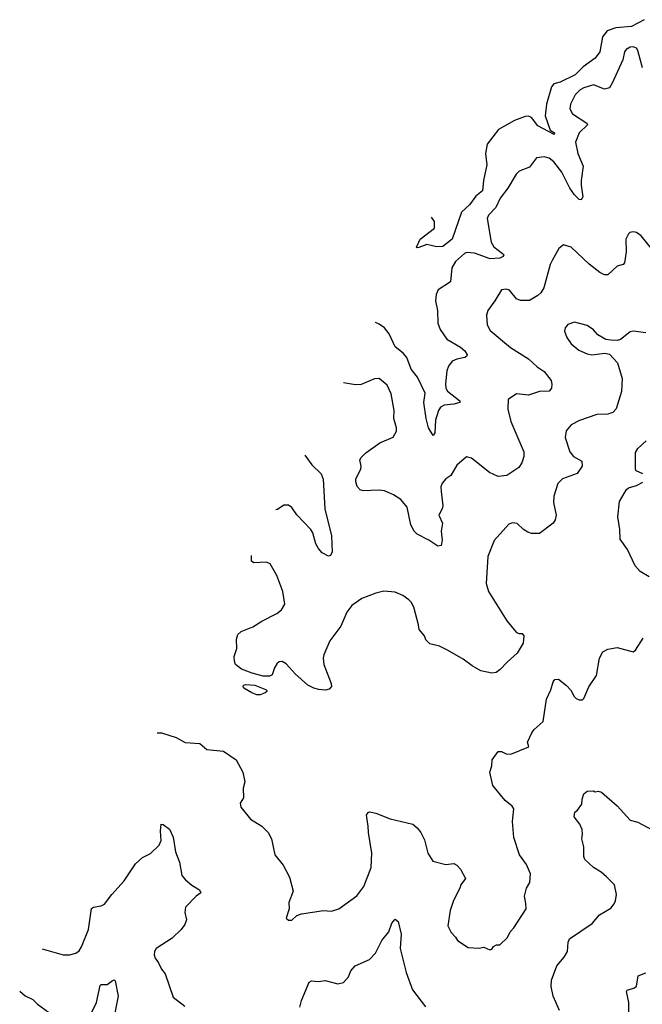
# Model space of a CAD drawing. Extents: x 2220520 to 2384350, y 721165 to 893491.
# Tile 246 of 256: x 2283901 to 2287822, y 876723 to 882928. Entities that reach past the tile are written whole.
import ezdxf

# ---------------------------------------------------------------- set-up
doc = ezdxf.new("R2010")
doc.units = 0

msp = doc.modelspace()

# ---------------------------------------------------------------- linework, layer by layer
at = {"layer": '0CON20XD'}
for points in [[(2287835, 882927.6), (2287755, 882884.8), (2287655, 882877), (2287601.6, 882858.4), (2287570.9, 882819.1), (2287554, 882726), (2287524.5, 882685), (2287448.9, 882631.1), (2287399, 882581), (2287305.5, 882534.5), (2287265, 882524.1), (2287249.9, 882505), (2287219.2, 882395), (2287211.4, 882321.4), (2287241.2, 882231.2), (2287270, 882215), (2287267.5, 882205), (2287165, 882258), (2287125, 882310.4), (2287105, 882320.5), (2287085, 882318.3), (2287018.4, 882291.6), (2286917.5, 882235), (2286845, 882142.5), (2286834.7, 882085.3), (2286844, 882014), (2286821.4, 881915), (2286815, 881849.5), (2286773.5, 881816.5), (2286735, 881761.2), (2286683.3, 881715), (2286625.8, 881545), (2286565, 881497.8), (2286525.4, 881495.4), (2286501.8, 881501.8), (2286465, 881511.2), (2286415, 881492.5), (2286405, 881490), (2286400, 881495), (2286423.3, 881545), (2286513.8, 881615), (2286513.3, 881655), (2286495, 881682.5)], [(2287823.4, 882623.4), (2287795, 882732.5), (2287785, 882748), (2287765, 882756.9), (2287745, 882754.3), (2287720.7, 882739.3), (2287710.8, 882725), (2287699.2, 882675), (2287633.2, 882526.8), (2287615, 882498.9), (2287585, 882490.8), (2287515, 882517.1), (2287455, 882499.2), (2287430, 882485), (2287398.5, 882455), (2287369.4, 882395), (2287366.7, 882365), (2287381.8, 882335), (2287472, 882275), (2287477.5, 882265), (2287425.6, 882215), (2287400.9, 882155), (2287417.1, 882085), (2287450, 882005), (2287438.2, 881915), (2287436.9, 881885), (2287447.7, 881812.3), (2287437.3, 881792.7), (2287425, 881794.4), (2287395, 881823.6), (2287365.3, 881865), (2287315, 881967.1), (2287265, 882032.9), (2287235, 882054.3), (2287205, 882064.3), (2287155, 882056.2), (2287112.4, 881997.6), (2287047.3, 881972.7), (2287028, 881955), (2286974.4, 881865), (2286926.1, 881803.9), (2286899.4, 881745), (2286854.6, 881695.4), (2286845.6, 881675), (2286869.5, 881525), (2286887.1, 881497.1), (2286942, 881455), (2286949.2, 881445), (2286946, 881435), (2286924.5, 881425.5), (2286865, 881421.3), (2286765, 881456.8), (2286715, 881460), (2286702.5, 881455), (2286645, 881402.9), (2286623.3, 881363.3), (2286615, 881276.7), (2286536, 881225), (2286524.2, 881195), (2286520, 881155), (2286533.1, 881095), (2286534.6, 881015), (2286548.5, 880975), (2286591.9, 880915), (2286677.5, 880865), (2286705, 880840), (2286719.2, 880815), (2286716, 880805), (2286705, 880798.6), (2286655, 880788.9), (2286624, 880775), (2286600.8, 880745), (2286590.6, 880715), (2286582.7, 880632.7), (2286585.7, 880605), (2286596.4, 880586.4), (2286673.3, 880525), (2286672.5, 880515), (2286635.4, 880504.6), (2286575, 880499.4), (2286551.4, 880485), (2286538.9, 880465), (2286520, 880405), (2286515.7, 880324.3), (2286505, 880307.5), (2286475.6, 880355.6), (2286461.8, 880415), (2286447.3, 880515), (2286454.4, 880575), (2286405.5, 880675), (2286367.5, 880725), (2286338.6, 880798.6), (2286316.2, 880826.2), (2286265.3, 880865.3), (2286227.6, 880947.6), (2286199.2, 880985), (2286165, 881009.2), (2286142.4, 881019.7)], [(2287904.4, 881455), (2287815.7, 881565), (2287785, 881586.7), (2287765, 881590), (2287744.1, 881585.9), (2287735, 881577.5), (2287718.8, 881545), (2287721.4, 881465), (2287711.2, 881395), (2287702.5, 881385), (2287663.3, 881375), (2287605, 881320), (2287585, 881319.2), (2287555, 881334.2), (2287488, 881388), (2287375, 881494), (2287325, 881508.8), (2287296.2, 881485), (2287255, 881410), (2287242.9, 881385), (2287201.2, 881238.8), (2287182.7, 881207.3), (2287165, 881190.5), (2287111.7, 881158.3), (2287055, 881157.5), (2287029.1, 881169.1), (2286985, 881223.8), (2286965, 881230), (2286935, 881226.2), (2286893.8, 881155), (2286848.8, 881095), (2286842, 881065), (2286844.3, 881005), (2286865, 880970), (2286991.8, 880861.8), (2287105, 880791.1), (2287159.2, 880739.2), (2287205, 880711.4), (2287248, 880655), (2287251.7, 880631.7), (2287251.2, 880605), (2287235, 880586.2), (2287175, 880583.8), (2287105, 880562), (2287030.7, 880569.3), (2286977.5, 880535), (2286976.1, 880473.9), (2286994.4, 880395), (2287075.6, 880205), (2287077.1, 880175), (2287064.2, 880135), (2287043.8, 880105), (2286970, 880055), (2286915, 880049.5), (2286859.2, 880075), (2286746.7, 880165), (2286715, 880172.5), (2286655, 880120), (2286617.1, 880055), (2286585, 880035.4), (2286562.6, 880007.4), (2286553.9, 879985), (2286554.7, 879954.7), (2286566.7, 879865), (2286562.5, 879845), (2286540, 879805), (2286562.9, 879755), (2286556, 879705), (2286561.7, 879648.3), (2286556.1, 879613.9), (2286535, 879610), (2286478.5, 879648.5), (2286405, 879685.4), (2286385, 879704.5), (2286364.1, 879745), (2286340.4, 879855), (2286300.6, 879905), (2286255, 879933.5), (2286198, 879958), (2286165, 879962.9), (2286065, 879958.1), (2286045, 879965.8), (2286025.5, 879985.5), (2286017.1, 880015), (2286018.6, 880035), (2286048.6, 880095), (2286051.2, 880115), (2286043.3, 880155), (2286051.7, 880168.3), (2286081.2, 880198.8), (2286169.1, 880260.9), (2286252.3, 880297.7), (2286274, 880335), (2286274.3, 880355), (2286258.1, 880415), (2286260, 880465), (2286240.5, 880570.5), (2286215, 880623.8), (2286165, 880666), (2286135, 880664), (2286051.2, 880628.8), (2286015, 880625.7), (2285940, 880639.2)], [(2287845, 880954), (2287765, 880964), (2287745, 880960), (2287685, 880913.3), (2287665, 880906.7), (2287625, 880907.5), (2287593, 880913), (2287541.2, 880941.2), (2287514.2, 880974.2), (2287475, 881001.2), (2287395, 881021.2), (2287352.3, 881007.7), (2287337.5, 880985), (2287333.3, 880965), (2287346.7, 880925), (2287373.3, 880885), (2287422.5, 880845), (2287475, 880822), (2287505, 880816), (2287586.7, 880826.7), (2287615, 880820), (2287666, 880766), (2287695.9, 880665.9), (2287692, 880585), (2287656.7, 880475), (2287637.3, 880452.7), (2287605, 880441.2), (2287535, 880439.2), (2287427, 880403), (2287373.3, 880375), (2287343, 880337), (2287335.8, 880295), (2287366.2, 880205), (2287388.1, 880175), (2287441.2, 880145), (2287444, 880115), (2287411.7, 880068.3), (2287320, 880035), (2287290, 880005), (2287264.2, 879925.8), (2287262.9, 879885), (2287280, 879805), (2287274.2, 879775), (2287260, 879755), (2287175, 879689.2), (2287125, 879690), (2287101.7, 879698.3), (2287074.4, 879714.4), (2287035, 879752.5), (2287005, 879756.7), (2286981.7, 879748.3), (2286888.8, 879645), (2286848.8, 879545), (2286839.2, 879375), (2286854, 879325), (2286968.7, 879138.7), (2287027.3, 879067.3), (2287045, 879058.8), (2287065, 879060), (2287075.9, 879045.9), (2287072, 878998), (2287034.3, 878935.7), (2286970.3, 878879.7), (2286927.8, 878832.2), (2286901.2, 878815), (2286875, 878808.9), (2286805, 878823.5), (2286750, 878855), (2286695, 878897.5), (2286595, 878955.6), (2286545, 878980), (2286483.9, 878993.9), (2286459.3, 879019.3), (2286450, 879045), (2286416.7, 879085), (2286413.3, 879115), (2286383.8, 879225), (2286367.3, 879257.3), (2286352.3, 879272.3), (2286315, 879298.8), (2286265, 879320), (2286195, 879326.2), (2286145, 879313.8), (2286055, 879281.2), (2285993.4, 879236.6), (2285960.6, 879195), (2285923.9, 879106.1), (2285855, 879013.8), (2285815.5, 878925), (2285812.5, 878905), (2285816.7, 878865), (2285862.5, 878745), (2285864, 878725), (2285850.3, 878709.7), (2285826.4, 878703.6), (2285785, 878707.5), (2285754.4, 878715), (2285715.7, 878735), (2285635.4, 878805.4), (2285578.7, 878868.7), (2285555, 878884), (2285535, 878881.2), (2285520.9, 878869.1), (2285505.7, 878844.3), (2285490.9, 878799.1), (2285475, 878790), (2285435, 878791.6), (2285365, 878808.8), (2285298.6, 878835), (2285259.2, 878865), (2285254.2, 878885), (2285252.5, 878915), (2285269.4, 878965), (2285265.8, 879025), (2285275.8, 879054.2), (2285295, 879072), (2285368.9, 879101.1), (2285425, 879137.8), (2285520, 879185), (2285550.6, 879209.4), (2285570, 879245), (2285558.6, 879325), (2285520.6, 879425), (2285478.7, 879498.7), (2285455, 879510), (2285375, 879504.3), (2285360.8, 879515), (2285361.5, 879551.9)], [(2287825.4, 880065.4), (2287784.2, 880084.2), (2287778.8, 880095), (2287779.3, 880200.7), (2287793.3, 880225), (2287845.9, 880274.1)], [(2285697.7, 880183.9), (2285741.7, 880121.7), (2285798.8, 880065), (2285812, 880032), (2285822.5, 879845), (2285864.3, 879675.7), (2285868, 879575), (2285859.3, 879550.7), (2285845, 879546.7), (2285805, 879568), (2285781.9, 879595), (2285765.6, 879625), (2285746.7, 879695), (2285735.6, 879715), (2285646.9, 879806.9), (2285615, 879854), (2285595, 879867.5), (2285565, 879868.8), (2285525, 879842), (2285514.1, 879838.7)], [(2287865, 879417.5), (2287809.7, 879449.7), (2287776.7, 879486.7), (2287728.3, 879588.3), (2287682, 879655), (2287681.5, 879715), (2287667.7, 879795), (2287677.8, 879892.2), (2287723.4, 879966.6), (2287735, 879977.5), (2287785, 879991.9), (2287825, 880012.5)], [(2284766.8, 878434), (2284793.4, 878433.4), (2284886.7, 878405), (2284943.7, 878373.7), (2285035.8, 878365.8), (2285079.5, 878329.5), (2285185, 878318), (2285265, 878263.8), (2285305.8, 878185.8), (2285318, 878125), (2285308.8, 878085), (2285310, 878025), (2285289.3, 877990.7), (2285293.8, 877965), (2285355, 877888.8), (2285426.7, 877845), (2285465, 877806.7), (2285486.2, 877765), (2285508.8, 877665), (2285560.9, 877600.9), (2285600.8, 877525), (2285623.6, 877436.4), (2285596.7, 877365), (2285597.5, 877325), (2285580, 877265), (2285593, 877253), (2285615, 877252.5), (2285646.4, 877283.6), (2285675, 877293.3), (2285815, 877313.8), (2285865, 877310), (2285910, 877325), (2286025, 877406.7), (2286069.2, 877465), (2286115.6, 877585), (2286118.1, 877675), (2286097.1, 877805), (2286096.7, 877846.7), (2286086.2, 877915), (2286095, 877932.5), (2286104, 877936), (2286145, 877928.6), (2286235, 877891.1), (2286378.1, 877858.1), (2286405, 877835.8), (2286428.1, 877805), (2286449.5, 877759.5), (2286471.4, 877675), (2286502.5, 877625), (2286585, 877604), (2286635, 877610), (2286655, 877600), (2286676.7, 877575), (2286708.8, 877515), (2286678.8, 877475), (2286673.8, 877455), (2286632.3, 877377.7), (2286611.2, 877315), (2286597, 877217), (2286617.5, 877175), (2286646.1, 877146.1), (2286657.5, 877125), (2286725, 877081.2), (2286795, 877076), (2286825, 877082.5), (2286863, 877067), (2286875, 877070), (2286885, 877087.5), (2286903, 877097), (2286925, 877097.5), (2286973.3, 877145), (2286989.3, 877180.7), (2287013.3, 877205), (2287090, 877325), (2287088.3, 877358.3), (2287080, 877405), (2287093.3, 877455), (2287115, 877490), (2287118, 877545), (2287092, 877605), (2287049.2, 877665), (2287014.2, 877775), (2287005.7, 877875), (2287013.8, 877955), (2287002.7, 877972.7), (2286957.9, 878007.9), (2286881.7, 878101.7), (2286862.5, 878185), (2286874.2, 878225), (2286875.9, 878264.1), (2286915, 878316), (2286935, 878315.8), (2286965, 878300.8), (2286995, 878299.2), (2287107.5, 878345), (2287100, 878375), (2287126.8, 878433.2), (2287141.2, 878455), (2287198, 878505), (2287218.8, 878645), (2287246.2, 878705), (2287260, 878755), (2287270.7, 878769.3), (2287295, 878772.5), (2287345, 878732.5), (2287373, 878703), (2287393, 878663), (2287405, 878650), (2287425, 878642.5), (2287445, 878642.5), (2287455, 878650), (2287486.4, 878723.6), (2287533.9, 878796.1), (2287552.5, 878905), (2287573.8, 878945), (2287605, 878960), (2287665, 878972), (2287765, 878943.8), (2287780, 878955), (2287828.8, 879031.2)], [(2285415, 878673.8), (2285395, 878673.8), (2285362.5, 878685), (2285313.3, 878715), (2285307.5, 878725), (2285310, 878735), (2285325, 878739.2), (2285382.5, 878735), (2285455, 878705.8), (2285456.7, 878695), (2285447.5, 878685), (2285415, 878673.8)], [(2287300, 876685), (2287261.9, 876775), (2287248.5, 876835), (2287250, 876875), (2287284.6, 876965.4), (2287330.6, 877019.4), (2287350.6, 877055), (2287354.4, 877115), (2287362.9, 877135), (2287506.9, 877233.1), (2287553.6, 877286.4), (2287625, 877328.8), (2287645, 877356.7), (2287654.2, 877375.8), (2287660, 877415), (2287648, 877475), (2287596, 877526), (2287563.8, 877555), (2287515, 877585.7), (2287460.8, 877635), (2287454.2, 877655), (2287454.2, 877715), (2287441.2, 877765), (2287446.7, 877795), (2287443.8, 877825), (2287429.2, 877859.2), (2287392.5, 877905), (2287396.7, 877933.3), (2287415, 877947.5), (2287442.5, 877985), (2287443.3, 878015), (2287455, 878050), (2287475, 878066.7), (2287515, 878067.5), (2287525, 878062.5), (2287545, 878066.7), (2287565, 878060), (2287665, 877974), (2287745, 877884), (2287795, 877870), (2287885, 877822.5)], [(2284042.8, 877073), (2284175, 877035.6), (2284215, 877035.6), (2284255, 877045.8), (2284275, 877060.8), (2284291.1, 877085), (2284333.6, 877195), (2284353.5, 877326.5), (2284365, 877335.8), (2284415, 877342.9), (2284435.4, 877354.6), (2284481.1, 877415), (2284559.3, 877500.7), (2284631.1, 877608.9), (2284675, 877649.2), (2284725, 877674.2), (2284779.2, 877725), (2284792.9, 877755), (2284788.1, 877815), (2284792.3, 877857.7), (2284805, 877856.2), (2284845, 877826.2), (2284867, 877777), (2284883, 877683), (2284907.9, 877617.9), (2284921.2, 877535), (2284945, 877506.7), (2284984.4, 877474.4), (2285032.5, 877445), (2285042.5, 877425), (2285012.5, 877405), (2284944.3, 877335.7), (2284941.2, 877301.2), (2284951.2, 877255), (2284941.2, 877225), (2284918, 877195), (2284860.3, 877139.7), (2284760, 877075), (2284750, 877055), (2284748.6, 877035), (2284754.4, 877014.4), (2284774.4, 876984.4), (2284794, 876945), (2284817.5, 876915), (2284867.7, 876767.7), (2284941.3, 876711.3)], [(2285665.8, 876704.2), (2285675, 876747.5), (2285725, 876862.5), (2285739.3, 876870.7), (2285785, 876867.5), (2285825, 876872.5), (2285905, 876851.2), (2285940.5, 876859.5), (2285972.7, 876897.3), (2285986, 876935), (2286014.6, 876965.4), (2286105, 877006.2), (2286142, 877045), (2286181.9, 877125), (2286225, 877179.2), (2286245.4, 877234.6), (2286265, 877258.8), (2286285.4, 877245.4), (2286304.6, 877165), (2286298.2, 877075), (2286334.4, 876924.4), (2286375, 876813.3), (2286457.3, 876707.3)], [(2287738.5, 876665), (2287738.5, 876735), (2287723.6, 876803.6), (2287727.5, 876812.5), (2287773.6, 876826.4), (2287785, 876837.5), (2287797, 876903), (2287845, 876921.2)], [(2284350.8, 876665), (2284384.5, 876735.5), (2284408.3, 876841.7), (2284415, 876847.5), (2284452.3, 876847.7), (2284485, 876873.8), (2284495, 876877.5), (2284501.7, 876871.7), (2284522, 876775), (2284480.6, 876575)], [(2283901, 876806.6), (2283935.6, 876775.6), (2283984.3, 876754.3), (2284013.2, 876723.2), (2284105, 876655.8)]]:
    msp.add_lwpolyline(points, dxfattribs=at)

doc.saveas('drawing.dxf')
